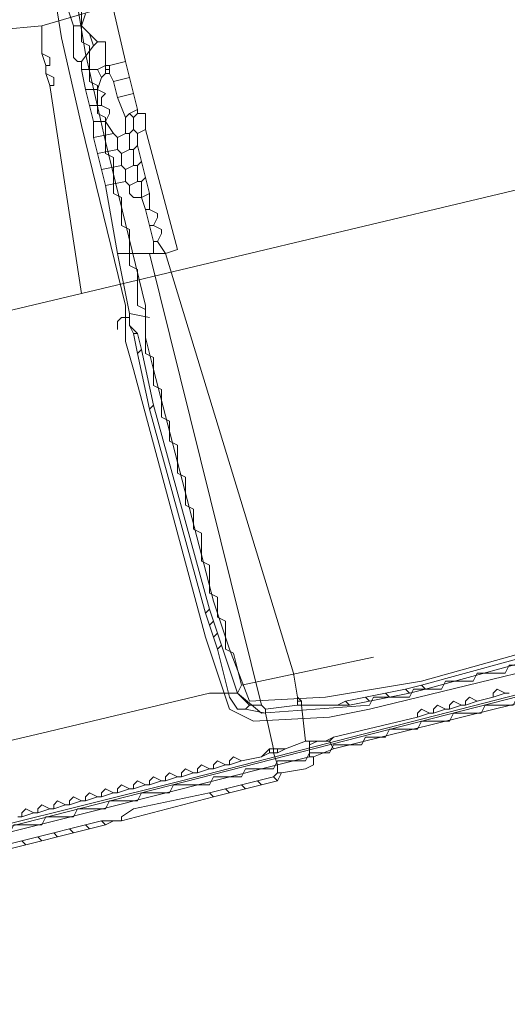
# Model space of a CAD drawing. Header units: metres. Extents: x 157984 to 159055, y 577129 to 578276.
# Tile 10 of 70: x 158171 to 158196, y 577543 to 577592. Entities that reach past the tile are written whole.
import ezdxf
from ezdxf.lldxf.tags import DXFTag

# ---------------------------------------------------------------- set-up
doc = ezdxf.new("R2010")
doc.units = ezdxf.units.M
for name, color, linetype, lineweight, true_color in [('B-OI-KL-DATA_ALLIANDER TELECOM_0000792941_VECT_16O029485-G', 3, 'KL-DATA-N', 18, 0x00ff00), ('B-OI-KL-DATA_KPN_0000546663_VECT_16O029485-G', 3, 'KL-DATA-N', 18, 0x00ff00), ('B-OI-KL-DATA_LIANDER_0000574962_VECT_16O029485-G', 3, 'KL-DATA-N', 18, 0x00ff00), ('B-OI-KL-DATA_ZIGGO SERVICES_0000565862_VECT_16O029485-G', 3, 'KL-DATA-N', 18, 0x00ff00), ('B-OI-KL-ET_MS_LIANDER_0000574962_VECT_16O029485-G', 7, 'KL-MS-N', 18, 0xa50000)]:
    doc.layers.add(name, color=color, linetype=linetype, lineweight=lineweight, true_color=true_color)
doc.styles.get("Standard").update_dxf_attribs({"font": 'romans.shx'})
tags = doc.linetypes.add('KL-DATA-N', pattern='A,4,-1,[101,NLCS.SHX,S=0.5,R=0,X=0,Y=0],-1,4,-1,["D",Standard,S=1,R=0,X=-0.25,Y=-0.5],-1.5', length=12.5).pattern_tags.tags
tags[18] = DXFTag(74, 10)
tags = doc.linetypes.add('KL-MS-N', pattern='A,4,-1,[103,NLCS.SHX,S=0.75,R=0,X=0,Y=0],-1,4,-1,["M",Standard,S=1,R=0,X=0,Y=-0.5],-2', length=13).pattern_tags.tags
tags[18] = DXFTag(74, 10)

msp = doc.modelspace()

# ---------------------------------------------------------------- linework, layer by layer
at = {"layer": 'B-OI-KL-DATA_ALLIANDER TELECOM_0000792941_VECT_16O029485-G', "flags": 128}
for points in [[(158215.3, 577686.1), (158191.7, 577666.1), (158189.5, 577663.3), (158187.9, 577662.7), (158187.3, 577662.1), (158184.1, 577659.3), (158181.9, 577655.5), (158181.9, 577654.5), (158181.7, 577654.5), (158181.1, 577653.5), (158181.1, 577652.1), (158180.3, 577648.9), (158176.9, 577636.1), (158174.5, 577615.3), (158174.3, 577610.5), (158173.5, 577604.9), (158172.7, 577600.5), (158173.1, 577600.3), (158173.1, 577596.9), (158173.5, 577596.7), (158173.5, 577595.3), (158173.9, 577595.1), (158173.9, 577593.3), (158174.3, 577593.1), (158174.3, 577591.3), (158174.7, 577591.1), (158174.7, 577589.3), (158175.1, 577589.1), (158175.1, 577587.7), (158175.5, 577587.5), (158175.5, 577585.7), (158175.9, 577585.5), (158175.9, 577583.7), (158176.3, 577583.5), (158176.3, 577582.1), (158176.7, 577581.9), (158176.7, 577580.1), (158177.1, 577579.9), (158177.1, 577578.1), (158177.5, 577577.9), (158177.5, 577575.7), (158177.9, 577575.5), (158177.9, 577574.1), (158178.3, 577573.9), (158178.3, 577572.5), (158178.7, 577572.3), (158178.7, 577571.3), (158179.1, 577571.1), (158179.1, 577569.7), (158179.5, 577569.5), (158179.5, 577568.1), (158179.9, 577567.9), (158179.9, 577566.9), (158180.3, 577566.7), (158180.3, 577565.3), (158180.7, 577565.1), (158180.7, 577563.7), (158181.1, 577563.5), (158181.1, 577562.5), (158181.5, 577562.3), (158181.5, 577560.9), (158181.9, 577560.7), (158182.3, 577559.1)], [(158231.9, 577569.9), (158229.7, 577569.3), (158229.5, 577568.9), (158228.5, 577568.9), (158228.3, 577568.5), (158227.3, 577568.5), (158227.1, 577568.1), (158226.1, 577568.1), (158225.9, 577567.7), (158224.9, 577567.7), (158224.7, 577567.3), (158223.3, 577567.3), (158223.1, 577566.9), (158221.3, 577566.9), (158221.1, 577566.5), (158219.7, 577566.5), (158219.5, 577566.1), (158218.1, 577566.1), (158217.9, 577565.7), (158216.5, 577565.7), (158216.3, 577565.3), (158214.9, 577565.3), (158214.7, 577564.9), (158213.3, 577564.9), (158213.1, 577564.5), (158211.7, 577564.5), (158211.5, 577564.1), (158210.1, 577564.1), (158209.9, 577563.7), (158208.9, 577563.7), (158208.7, 577563.3), (158207.3, 577563.3), (158207.1, 577562.9), (158205.7, 577562.9), (158205.5, 577562.5), (158204.5, 577562.5), (158204.3, 577562.1), (158202.9, 577562.1), (158202.7, 577561.7), (158201.3, 577561.7), (158201.1, 577561.3), (158200.1, 577561.3), (158199.9, 577560.9), (158198.5, 577560.9), (158198.3, 577560.5), (158196.9, 577560.5), (158196.7, 577560.1), (158195.7, 577560.1), (158195.5, 577559.7), (158194.1, 577559.7), (158193.9, 577559.3), (158192.5, 577559.3), (158192.3, 577558.9), (158190.9, 577558.9), (158190.7, 577558.5), (158188.9, 577558.5), (158188.7, 577558.1), (158183.3, 577557.7), (158182.1, 577558.7)], [(158232.3, 577568.5), (158232.1, 577568.1), (158231.1, 577568.1), (158230.9, 577567.7), (158229.5, 577567.7), (158229.3, 577567.3), (158228.5, 577567.3), (158228.3, 577566.9), (158226.9, 577566.9), (158226.7, 577566.5), (158225.7, 577566.5), (158225.5, 577566.1), (158224.1, 577566.1), (158223.9, 577565.7), (158222.9, 577565.7), (158222.7, 577565.3), (158221.3, 577565.3), (158221.1, 577564.9), (158220.1, 577564.9), (158219.9, 577564.5), (158218.9, 577564.5), (158218.7, 577564.1), (158217.3, 577564.1), (158217.1, 577563.7), (158216.1, 577563.7), (158215.9, 577563.3), (158214.5, 577563.3), (158214.3, 577562.9), (158213.3, 577562.9), (158213.1, 577562.5), (158211.7, 577562.5), (158211.5, 577562.1), (158210.1, 577562.1), (158209.9, 577561.7), (158208.5, 577561.7), (158208.3, 577561.3), (158206.9, 577561.3), (158206.7, 577560.9), (158205.3, 577560.9), (158205.1, 577560.5), (158203.7, 577560.5), (158203.5, 577560.1), (158202.1, 577560.1), (158201.9, 577559.7), (158200.5, 577559.7), (158200.3, 577559.3), (158199.3, 577559.3), (158199.1, 577558.9), (158197.7, 577558.9), (158197.5, 577558.5), (158196.1, 577558.5), (158195.9, 577558.1), (158194.5, 577558.1), (158194.3, 577557.7), (158192.9, 577557.7), (158192.7, 577557.3), (158191.3, 577557.3), (158191.1, 577556.9), (158189.7, 577556.9), (158189.5, 577556.5), (158188.5, 577556.5), (158188.3, 577556.1), (158186.9, 577556.1), (158186.7, 577555.7), (158185.7, 577555.7), (158185.5, 577555.3), (158184.1, 577555.3), (158183.9, 577554.9), (158182.5, 577554.9), (158182.3, 577554.5), (158180.9, 577554.5), (158180.7, 577554.1), (158178.9, 577554.1), (158178.7, 577553.7), (158177.3, 577553.7), (158177.1, 577553.3), (158175.7, 577553.3), (158175.5, 577552.9), (158174.1, 577552.9), (158173.9, 577552.5), (158172.5, 577552.5), (158172.3, 577552.1), (158170.9, 577552.1), (158170.7, 577551.7), (158169.3, 577551.7), (158169.1, 577551.3), (158168.1, 577551.3), (158167.9, 577550.9), (158166.5, 577550.9), (158166.3, 577550.5), (158164.9, 577550.5), (158164.7, 577550.1), (158162.9, 577550.1), (158162.7, 577549.7), (158161.3, 577549.7), (158161.1, 577549.3), (158159.7, 577549.3), (158159.5, 577548.9), (158158.1, 577548.9), (158157.9, 577548.5), (158156.5, 577548.5), (158156.3, 577548.1), (158154.9, 577548.1), (158154.7, 577547.7), (158153.3, 577547.7), (158153.1, 577547.3), (158151.7, 577547.3), (158151.5, 577546.9), (158150.1, 577546.9), (158149.9, 577546.5), (158148.5, 577546.5), (158148.3, 577546.1), (158147.3, 577546.1), (158147.1, 577545.7), (158145.7, 577545.7), (158145.5, 577545.3), (158144.1, 577545.3), (158143.9, 577544.9), (158142.5, 577544.9), (158142.3, 577544.5), (158141.3, 577544.5), (158141.1, 577544.1), (158139.7, 577544.1), (158139.5, 577543.7), (158138.1, 577543.7), (158137.9, 577543.3), (158136.5, 577543.3), (158136.3, 577542.9), (158135.3, 577542.9), (158135.1, 577542.5), (158133.7, 577542.5), (158133.5, 577542.1), (158132.1, 577542.1), (158131.9, 577541.7), (158130.5, 577541.7), (158130.3, 577541.3), (158128.9, 577541.3), (158128.7, 577540.9), (158127.7, 577540.9), (158127.5, 577540.5), (158126.1, 577540.5), (158125.9, 577540.1), (158124.5, 577540.1), (158124.3, 577539.7), (158122.9, 577539.7), (158122.7, 577539.3), (158121.3, 577539.3), (158121.1, 577538.9), (158119.7, 577538.9), (158119.5, 577538.5), (158118.1, 577538.5), (158117.9, 577538.1), (158116.5, 577538.1), (158116.3, 577537.7), (158114.9, 577537.7), (158114.7, 577537.3), (158113.3, 577537.3), (158113.1, 577536.9), (158111.7, 577536.9), (158111.5, 577536.5), (158110.1, 577536.5), (158109.9, 577536.1), (158108.5, 577536.1), (158108.3, 577535.7), (158107.3, 577535.7), (158107.1, 577535.3), (158105.7, 577535.3), (158105.5, 577534.9), (158104.1, 577534.9), (158103.9, 577534.5), (158102.5, 577534.5), (158102.3, 577534.1), (158101.3, 577534.1), (158101.1, 577533.7), (158099.7, 577533.7), (158099.5, 577533.3), (158098.1, 577533.3), (158097.9, 577532.9), (158096.5, 577532.9), (158096.3, 577532.5), (158094.9, 577532.5), (158094.7, 577532.1), (158093.7, 577532.1), (158093.5, 577531.7), (158092.1, 577531.7), (158091.9, 577531.3), (158090.5, 577531.3), (158090.3, 577530.9), (158088.9, 577530.9), (158088.7, 577530.5), (158087.3, 577530.5), (158087.1, 577530.1), (158086.1, 577530.1), (158085.9, 577529.7), (158084.5, 577529.7), (158084.3, 577529.3), (158082.9, 577529.3), (158082.7, 577528.9), (158081.3, 577528.9), (158081.1, 577528.5), (158080.1, 577528.5), (158079.9, 577528.1), (158078.5, 577528.1), (158078.3, 577527.7), (158076.9, 577527.7), (158076.7, 577527.3), (158075.3, 577527.3), (158075.1, 577526.9), (158073.7, 577526.9), (158073.5, 577526.5), (158072.5, 577526.5), (158072.3, 577526.1), (158070.9, 577526.1), (158070.7, 577525.7), (158069.3, 577525.7), (158069.1, 577525.3), (158067.7, 577525.3), (158067.5, 577524.9), (158066.1, 577524.9), (158065.9, 577524.5), (158064.5, 577524.5), (158064.3, 577524.1), (158062.9, 577524.1), (158062.7, 577523.7), (158061.3, 577523.7), (158061.1, 577523.3), (158060.1, 577523.3), (158059.9, 577522.9), (158058.5, 577522.9), (158058.3, 577522.5), (158056.9, 577522.5), (158056.7, 577522.1), (158055.3, 577522.1), (158055.1, 577521.7), (158054.1, 577521.7), (158053.9, 577521.3), (158052.5, 577521.3), (158052.3, 577520.9), (158050.9, 577520.9), (158050.7, 577520.5), (158049.3, 577520.5), (158049.1, 577520.1), (158048.1, 577520.1), (158047.9, 577519.7), (158046.5, 577519.7), (158046.3, 577519.3), (158044.9, 577519.3), (158044.7, 577518.9), (158043.3, 577518.9), (158043.1, 577518.5), (158041.7, 577518.5), (158041.5, 577518.1), (158040.5, 577518.1), (158040.3, 577517.7), (158038.9, 577517.7), (158038.7, 577517.3), (158037.3, 577517.3), (158037.1, 577516.9), (158036.5, 577516.9), (158036.5, 577517.1)], [(158188.9, 577560.5), (158182.3, 577559.1)], [(158182.3, 577559.1), (158182.1, 577558.7)], [(158182.1, 577558.7), (158180.7, 577558.7), (158172.3, 577556.7), (158151.9, 577551.9), (158149.9, 577551.1), (158148.7, 577551.1), (158141.5, 577549.1), (158139.5, 577548.3), (158138.3, 577548.3), (158135.5, 577547.5), (158133.5, 577546.7), (158132.3, 577546.7), (158124.7, 577544.7), (158122.7, 577543.9), (158121.5, 577543.9), (158115.5, 577542.3), (158113.5, 577541.5), (158112.3, 577541.5), (158107.9, 577540.3), (158105.9, 577539.5), (158104.7, 577539.5), (158094.3, 577536.7), (158073.9, 577530.7), (158072.7, 577530.7), (158067.1, 577529.1), (158053.5, 577525.1), (158052.3, 577525.1), (158045.1, 577523.1), (158043.1, 577522.3), (158035.3, 577520.7)]]:
    msp.add_lwpolyline(points, dxfattribs=at)
at = {"layer": 'B-OI-KL-DATA_KPN_0000546663_VECT_16O029485-G', "flags": 128}
for points in [[(158186.5, 577607.1), (158186.5, 577604.1), (158186.3, 577603.1), (158185.5, 577600.7), (158184.7, 577599.3), (158183.3, 577597.3), (158182.3, 577596.3), (158179.9, 577594.5), (158179.1, 577594.1), (158172.3, 577592.1)], [(158174.3, 577578.7), (158207.9, 577586.7), (158257.5, 577600.7), (158270.7, 577603.1), (158274.7, 577603.1), (158298.3, 577605.5), (158332.5, 577605.3), (158334.9, 577605.1), (158349.5, 577603.7), (158369.9, 577601.1), (158397.9, 577595.5), (158403.1, 577594.3), (158462.7, 577580.3), (158462.9, 577579.1), (158462.7, 577578.3), (158458.9, 577560.7)], [(158172.3, 577592.1), (158170.1, 577591.9), (158165.3, 577590.7), (158136.3, 577583.7), (158133.7, 577582.9), (158124.3, 577579.9), (158124.7, 577566.9), (158174.3, 577578.7)], [(158172.3, 577592.1), (158172.3, 577590.7)], [(158172.3, 577590.7), (158172.7, 577590.5), (158172.7, 577590.1), (158172.5, 577590.1)], [(158172.3, 577590.7), (158172.5, 577590.1)], [(158172.5, 577590.1), (158172.5, 577589.7)], [(158172.5, 577589.7), (158172.9, 577589.5), (158172.9, 577589.1), (158172.7, 577589.1)], [(158172.5, 577589.7), (158172.7, 577589.1)], [(158172.7, 577589.1), (158174.3, 577578.7)]]:
    msp.add_lwpolyline(points, dxfattribs=at)
at = {"layer": 'B-OI-KL-DATA_LIANDER_0000574962_VECT_16O029485-G', "flags": 128}
for points in [[(158215.1, 577686.7), (158213.9, 577686.1), (158211.9, 577684.3), (158196.3, 577671.3), (158190.9, 577666.5), (158190.5, 577665.5), (158189.1, 577663.9), (158187.5, 577663.5), (158187.3, 577663.3), (158183.1, 577659.5), (158181.1, 577655.7), (158176.9, 577640.9), (158175.9, 577635.9), (158174.9, 577624.9), (158173.5, 577613.7), (158173.3, 577610.3), (158172.7, 577606.7), (158172.1, 577603.9), (158171.9, 577600.7), (158172.1, 577598.9), (158173.3, 577591.5), (158174.3, 577587.1), (158176.5, 577578.1), (158176.5, 577576.3), (158176.9, 577574.9), (158180.5, 577561.5), (158181.7, 577557.9), (158182.9, 577557.3), (158186.7, 577557.5), (158188.7, 577557.9), (158202.7, 577561.3), (158213.7, 577564.3), (158220.9, 577566.5), (158222.7, 577566.5), (158223.9, 577566.9), (158228.3, 577568.1)], [(158215.3, 577685.7), (158203.7, 577676.3), (158201.3, 577674.1), (158192.5, 577666.3), (158192.1, 577666.3), (158191.5, 577665.7), (158191.3, 577664.9), (158190.7, 577664.3), (158190.1, 577663.5), (158188.9, 577662.7), (158187.7, 577662.3), (158187.3, 577661.9), (158185.3, 577660.3), (158183.7, 577658.7), (158182.1, 577655.9), (158177.7, 577639.7), (158176.9, 577635.9), (158176.7, 577633.9), (158174.3, 577613.7), (158174.3, 577610.3), (158174.1, 577609.1), (158173.1, 577603.7), (158172.9, 577600.7), (158173.1, 577599.1), (158174.5, 577590.7), (158175.5, 577586.3), (158177.5, 577578.1), (158177.5, 577576.5), (158177.9, 577574.9), (158180.9, 577563.3), (158181.7, 577560.9), (158182.7, 577558.3), (158186.5, 577558.5), (158191.3, 577559.3), (158220.7, 577567.5), (158222.9, 577567.5), (158224.3, 577567.9), (158230.5, 577570.1), (158231.5, 577570.1)], [(158228.3, 577567.5), (158213.5, 577562.9), (158210.1, 577562.1), (158088.1, 577530.9), (158080.9, 577528.9), (158051.3, 577520.9), (158036.1, 577517.1), (158035.9, 577517.3)]]:
    msp.add_lwpolyline(points, dxfattribs=at)
at = {"layer": 'B-OI-KL-DATA_ZIGGO SERVICES_0000565862_VECT_16O029485-G', "flags": 128}
msp.add_lwpolyline([(158227.5, 577567.3), (158211.3, 577562.5), (158206.5, 577561.3), (158179.3, 577554.3), (158137.5, 577543.9), (158128.7, 577541.5), (158087.3, 577530.9), (158080.3, 577528.9), (158060.1, 577523.3), (158052.9, 577521.5), (158035.9, 577517.3)], dxfattribs=at)
at = {"layer": 'B-OI-KL-ET_MS_LIANDER_0000574962_VECT_16O029485-G', "flags": 128}
for points in [[(158173.5, 577593.3), (158173.9, 577592.1)], [(158175.5, 577592.9), (158175.9, 577592.9), (158176.5, 577590.3)], [(158174.5, 577592.7), (158174.3, 577592.1)], [(158173.9, 577592.1), (158174.3, 577592.1)], [(158173.9, 577592.1), (158173.9, 577590.5), (158174.1, 577590.3), (158174.3, 577590.3)], [(158174.3, 577592.1), (158174.7, 577591.7)], [(158174.7, 577591.7), (158175.1, 577591.3)], [(158174.7, 577591.7), (158174.9, 577591.1)], [(158174.9, 577591.1), (158174.3, 577590.3)], [(158175.1, 577591.3), (158174.9, 577591.1)], [(158175.1, 577591.3), (158175.5, 577591.3), (158175.5, 577590.1)], [(158174.3, 577590.3), (158174.3, 577589.9)], [(158175.5, 577590.1), (158175.1, 577589.9)], [(158175.5, 577590.1), (158175.7, 577590.1)], [(158175.5, 577590.1), (158175.5, 577589.9)], [(158176.5, 577590.3), (158175.7, 577590.1)], [(158175.7, 577590.1), (158175.7, 577589.9)], [(158176.5, 577590.3), (158176.7, 577589.5)], [(158174.3, 577589.9), (158175.1, 577589.9)], [(158174.3, 577589.9), (158174.5, 577588.9)], [(158175.1, 577589.9), (158175.3, 577589.5)], [(158175.3, 577589.5), (158175.1, 577588.9)], [(158175.5, 577589.7), (158175.3, 577589.5)], [(158175.5, 577589.9), (158175.7, 577589.9)], [(158175.5, 577589.9), (158175.5, 577589.7)], [(158175.5, 577589.7), (158175.7, 577589.7)], [(158175.7, 577589.9), (158175.7, 577589.7)], [(158175.7, 577589.7), (158175.9, 577589.3)], [(158176.7, 577589.5), (158175.9, 577589.3)], [(158176.7, 577589.5), (158176.9, 577588.7)], [(158175.9, 577589.3), (158176.1, 577588.5)], [(158174.5, 577588.9), (158175.1, 577588.9)], [(158174.5, 577588.9), (158174.7, 577588.1)], [(158175.1, 577588.9), (158175.5, 577588.7), (158175.3, 577588.5), (158175.3, 577588.1)], [(158176.9, 577588.7), (158176.1, 577588.5)], [(158176.1, 577588.5), (158176.5, 577587.5)], [(158176.9, 577588.7), (158177.1, 577587.9)], [(158174.7, 577588.1), (158175.3, 577588.1)], [(158174.7, 577588.1), (158174.9, 577587.3)], [(158175.3, 577588.1), (158175.7, 577587.9), (158175.7, 577587.7), (158175.5, 577587.3)], [(158176.7, 577587.7), (158176.5, 577587.5)], [(158176.5, 577587.5), (158176.5, 577586.7)], [(158177.1, 577587.9), (158176.7, 577587.7)], [(158176.7, 577587.7), (158176.9, 577587.5)], [(158177.1, 577587.7), (158176.9, 577587.5)], [(158176.9, 577587.5), (158176.9, 577586.9)], [(158177.1, 577587.9), (158177.1, 577587.7)], [(158177.1, 577587.7), (158177.5, 577587.7), (158177.5, 577586.9)], [(158174.9, 577587.3), (158175.5, 577587.3)], [(158174.9, 577587.3), (158174.9, 577586.5)], [(158175.5, 577587.3), (158175.9, 577586.7)], [(158175.9, 577586.7), (158174.9, 577586.5)], [(158174.9, 577586.5), (158175.1, 577585.7)], [(158175.9, 577586.7), (158176.1, 577586.5)], [(158176.5, 577586.7), (158176.1, 577586.5)], [(158176.1, 577586.5), (158176.1, 577585.9)], [(158176.5, 577586.7), (158176.7, 577586.7)], [(158176.9, 577586.9), (158176.7, 577586.7)], [(158176.7, 577586.7), (158176.7, 577585.9)], [(158176.9, 577586.9), (158177.1, 577586.7)], [(158177.5, 577586.9), (158177.1, 577586.7)], [(158177.1, 577586.7), (158177.1, 577586.1)], [(158177.5, 577586.9), (158179.1, 577580.9), (158178.5, 577580.7)], [(158177.1, 577586.1), (158176.9, 577585.9)], [(158177.1, 577586.1), (158177.3, 577585.3)], [(158176.1, 577585.9), (158175.1, 577585.7)], [(158175.1, 577585.7), (158175.3, 577584.9)], [(158176.1, 577585.9), (158176.3, 577585.7)], [(158176.7, 577585.9), (158176.3, 577585.7)], [(158176.3, 577585.7), (158176.3, 577585.1)], [(158176.7, 577585.9), (158176.9, 577585.9)], [(158176.9, 577585.9), (158176.9, 577585.1)], [(158176.3, 577585.1), (158175.3, 577584.9)], [(158176.3, 577585.1), (158176.5, 577584.9)], [(158176.9, 577585.1), (158176.5, 577584.9)], [(158176.9, 577585.1), (158177.1, 577585.1)], [(158177.3, 577585.3), (158177.1, 577585.1)], [(158177.1, 577585.1), (158177.1, 577584.3)], [(158177.3, 577585.3), (158177.5, 577584.5)], [(158175.3, 577584.9), (158175.5, 577584.1)], [(158176.5, 577584.9), (158176.5, 577584.3)], [(158177.5, 577584.5), (158177.3, 577584.3)], [(158177.5, 577584.5), (158177.7, 577583.7)], [(158176.5, 577584.3), (158175.5, 577584.1)], [(158175.5, 577584.1), (158176.1, 577580.7)], [(158176.5, 577584.3), (158176.7, 577584.1)], [(158177.1, 577584.3), (158176.7, 577584.1)], [(158176.7, 577584.1), (158176.7, 577583.7), (158176.9, 577583.5), (158177.3, 577583.5)], [(158177.1, 577584.3), (158177.3, 577584.3)], [(158177.3, 577584.3), (158177.3, 577583.5)], [(158177.7, 577583.7), (158177.3, 577583.5)], [(158177.3, 577583.5), (158177.5, 577582.9)], [(158177.7, 577583.7), (158177.7, 577582.9)], [(158177.5, 577582.9), (158177.7, 577582.9)], [(158177.5, 577582.9), (158177.7, 577582.1)], [(158177.7, 577582.9), (158178.1, 577582.7), (158178.1, 577582.5), (158177.9, 577582.1)], [(158177.7, 577582.1), (158177.9, 577582.1)], [(158177.7, 577582.1), (158177.9, 577581.3)], [(158177.9, 577582.1), (158178.3, 577581.9), (158178.3, 577581.7), (158178.1, 577581.3)], [(158177.9, 577581.3), (158178.1, 577581.3)], [(158177.9, 577581.3), (158177.9, 577580.7)], [(158178.1, 577581.3), (158178.5, 577580.7)], [(158176.1, 577580.7), (158177.7, 577580.7)], [(158176.1, 577580.7), (158176.7, 577577.7)], [(158177.7, 577580.7), (158177.9, 577580.7)], [(158177.7, 577580.7), (158183.3, 577558.1)], [(158177.9, 577580.7), (158178.5, 577580.7)], [(158178.5, 577580.7), (158184.9, 577559.7), (158185.1, 577558.5)], [(158176.7, 577577.7), (158177.7, 577577.5)], [(158176.7, 577577.7), (158176.7, 577577.5)], [(158176.7, 577577.5), (158176.3, 577577.5), (158176.1, 577577.3), (158176.1, 577576.9)], [(158176.7, 577577.5), (158176.7, 577577.1)], [(158176.7, 577577.1), (158177.1, 577576.7)], [(158176.7, 577577.1), (158176.9, 577576.7)], [(158176.9, 577576.7), (158177.1, 577576.7)], [(158176.9, 577576.7), (158177.1, 577575.7)], [(158177.1, 577576.7), (158177.3, 577575.9)], [(158177.3, 577575.9), (158177.1, 577575.7)], [(158177.1, 577575.7), (158177.7, 577572.9)], [(158177.3, 577575.9), (158177.9, 577573.1)], [(158177.9, 577573.1), (158177.7, 577572.9)], [(158177.7, 577572.9), (158180.5, 577562.7)], [(158177.9, 577573.1), (158180.7, 577562.9)], [(158234.5, 577569.1), (158234.5, 577568.7), (158211.1, 577561.9), (158206.3, 577560.7), (158186.9, 577555.9)], [(158180.7, 577562.9), (158180.5, 577562.7)], [(158180.7, 577562.9), (158180.9, 577562.3)], [(158180.5, 577562.7), (158180.7, 577562.1)], [(158180.9, 577562.3), (158180.7, 577562.1)], [(158180.7, 577562.1), (158180.9, 577561.5)], [(158180.9, 577562.3), (158181.1, 577561.7)], [(158181.1, 577561.7), (158180.9, 577561.5)], [(158180.9, 577561.5), (158181.1, 577560.9)], [(158181.1, 577561.7), (158181.3, 577561.1)], [(158181.3, 577561.1), (158181.1, 577560.9)], [(158181.1, 577560.9), (158181.7, 577558.5), (158182.1, 577557.9), (158182.5, 577557.9)], [(158181.3, 577561.1), (158182.1, 577558.7), (158182.5, 577558.3), (158182.7, 577558.1)], [(158197.9, 577560.9), (158191.3, 577559.1)], [(158198.1, 577560.7), (158191.5, 577558.9)], [(158190.5, 577558.9), (158189.5, 577558.7)], [(158191.3, 577559.1), (158190.5, 577558.9)], [(158190.5, 577558.9), (158190.7, 577558.7)], [(158191.5, 577558.9), (158190.7, 577558.7)], [(158191.3, 577559.1), (158191.5, 577558.9)], [(158195.5, 577558.7), (158195.1, 577558.9), (158194.9, 577558.7), (158194.9, 577558.5)], [(158185.1, 577558.5), (158185.3, 577558.3)], [(158185.1, 577558.5), (158185.1, 577558.3)], [(158188.5, 577558.5), (158187.5, 577558.3)], [(158189.5, 577558.7), (158188.5, 577558.5)], [(158188.5, 577558.5), (158188.7, 577558.3)], [(158189.7, 577558.5), (158188.7, 577558.3)], [(158189.5, 577558.7), (158189.7, 577558.5)], [(158190.7, 577558.7), (158189.7, 577558.5)], [(158194.1, 577558.3), (158193.7, 577558.5), (158193.5, 577558.3), (158193.5, 577558.1)], [(158194.9, 577558.5), (158194.1, 577558.3)], [(158195.5, 577558.7), (158194.9, 577558.5)], [(158195.5, 577558.7), (158195.7, 577558.7)], [(158182.7, 577558.1), (158182.5, 577557.9)], [(158182.5, 577557.9), (158183.5, 577557.7)], [(158182.7, 577558.1), (158183.3, 577558.1)], [(158183.3, 577558.1), (158183.5, 577557.9)], [(158185.1, 577558.1), (158183.5, 577557.9)], [(158183.5, 577557.9), (158183.5, 577557.7)], [(158185.1, 577558.3), (158185.3, 577558.3)], [(158185.1, 577558.3), (158185.1, 577558.1)], [(158185.1, 577558.1), (158185.3, 577558.1)], [(158185.3, 577558.3), (158185.3, 577558.1)], [(158185.3, 577558.1), (158187.1, 577558.1)], [(158185.3, 577558.1), (158185.5, 577556.3)], [(158187.5, 577558.3), (158187.1, 577558.1)], [(158187.1, 577558.1), (158187.7, 577558.1)], [(158187.5, 577558.3), (158187.7, 577558.1)], [(158188.7, 577558.3), (158187.7, 577558.1)], [(158191.7, 577557.7), (158191.3, 577557.9), (158191.1, 577557.7), (158191.1, 577557.5)], [(158192.5, 577557.9), (158192.1, 577558.1), (158191.9, 577557.9), (158191.9, 577557.7)], [(158192.5, 577557.9), (158191.9, 577557.7)], [(158192.5, 577557.9), (158192.7, 577557.9)], [(158193.3, 577558.1), (158192.9, 577558.3), (158192.7, 577558.1), (158192.7, 577557.9)], [(158193.3, 577558.1), (158192.7, 577557.9)], [(158193.3, 577558.1), (158193.5, 577558.1)], [(158194.1, 577558.3), (158193.5, 577558.1)], [(158183.5, 577557.7), (158183.9, 577555.9)], [(158191.1, 577557.5), (158186.9, 577556.5)], [(158191.7, 577557.7), (158191.1, 577557.5)], [(158191.7, 577557.7), (158191.9, 577557.7)], [(158186.9, 577556.5), (158186.5, 577556.3)], [(158186.9, 577556.5), (158186.7, 577556.3)], [(158185.5, 577556.3), (158184.5, 577555.9)], [(158185.5, 577556.3), (158185.7, 577556.3)], [(158185.7, 577556.3), (158186.1, 577556.3)], [(158185.7, 577556.3), (158185.7, 577556.1)], [(158186.1, 577556.3), (158185.7, 577556.1)], [(158185.7, 577556.1), (158185.7, 577555.5)], [(158186.1, 577556.3), (158186.5, 577556.3)], [(158186.5, 577556.3), (158186.7, 577556.3)], [(158186.7, 577556.3), (158186.9, 577555.9)], [(158182.3, 577555.3), (158181.9, 577555.5), (158181.7, 577555.3), (158181.7, 577555.1)], [(158183.3, 577555.5), (158182.3, 577555.3)], [(158183.7, 577555.9), (158183.3, 577555.5)], [(158183.7, 577555.7), (158183.3, 577555.5)], [(158183.7, 577555.9), (158183.9, 577555.9)], [(158183.7, 577555.9), (158183.7, 577555.7)], [(158183.7, 577555.7), (158183.9, 577555.7)], [(158183.9, 577555.9), (158184.1, 577555.9)], [(158183.9, 577555.9), (158183.9, 577555.7)], [(158183.9, 577555.7), (158184.1, 577555.7)], [(158183.9, 577555.7), (158184.1, 577555.1)], [(158184.1, 577555.9), (158184.5, 577555.9)], [(158184.1, 577555.9), (158184.1, 577555.7)], [(158184.5, 577555.9), (158184.1, 577555.7)], [(158185.7, 577555.5), (158184.1, 577555.1)], [(158185.9, 577555.5), (158185.9, 577555.1), (158185.5, 577554.9), (158184.3, 577554.7)], [(158185.7, 577555.5), (158185.9, 577555.5)], [(158186.9, 577555.9), (158185.9, 577555.5)], [(158184.1, 577555.1), (158139.5, 577543.9)], [(158180.7, 577554.9), (158180.3, 577555.1), (158180.1, 577554.9), (158180.1, 577554.7)], [(158181.5, 577555.1), (158181.1, 577555.3), (158180.9, 577555.1), (158180.9, 577554.9)], [(158181.5, 577555.1), (158180.9, 577554.9)], [(158181.5, 577555.1), (158181.7, 577555.1)], [(158182.3, 577555.3), (158181.7, 577555.1)], [(158184.1, 577555.1), (158184.1, 577554.7)], [(158178.3, 577554.3), (158177.9, 577554.5), (158177.7, 577554.3), (158177.7, 577554.1)], [(158179.1, 577554.5), (158178.7, 577554.7), (158178.5, 577554.5), (158178.5, 577554.3)], [(158179.1, 577554.5), (158178.5, 577554.3)], [(158179.1, 577554.5), (158179.3, 577554.5)], [(158179.9, 577554.7), (158179.5, 577554.9), (158179.3, 577554.7), (158179.3, 577554.5)], [(158179.9, 577554.7), (158179.3, 577554.5)], [(158179.9, 577554.7), (158180.1, 577554.7)], [(158180.7, 577554.9), (158180.1, 577554.7)], [(158180.7, 577554.9), (158180.9, 577554.9)], [(158183.9, 577554.5), (158183.1, 577554.3)], [(158184.1, 577554.7), (158183.9, 577554.5)], [(158183.9, 577554.5), (158184.1, 577554.3)], [(158184.1, 577554.7), (158184.3, 577554.7)], [(158184.3, 577554.7), (158184.1, 577554.3)], [(158176.7, 577553.9), (158176.3, 577554.1), (158176.1, 577553.9), (158176.1, 577553.7)], [(158177.5, 577554.1), (158177.1, 577554.3), (158176.9, 577554.1), (158176.9, 577553.9)], [(158177.5, 577554.1), (158176.9, 577553.9)], [(158177.5, 577554.1), (158177.7, 577554.1)], [(158178.3, 577554.3), (158177.7, 577554.1)], [(158178.3, 577554.3), (158178.5, 577554.3)], [(158182.3, 577554.1), (158181.5, 577553.9)], [(158183.1, 577554.3), (158182.3, 577554.1)], [(158182.3, 577554.1), (158182.5, 577553.9)], [(158183.3, 577554.1), (158182.5, 577553.9)], [(158183.1, 577554.3), (158183.3, 577554.1)], [(158184.1, 577554.3), (158183.3, 577554.1)], [(158174.3, 577553.3), (158173.9, 577553.5), (158173.7, 577553.3), (158173.7, 577553.1)], [(158175.1, 577553.5), (158174.7, 577553.7), (158174.5, 577553.5), (158174.5, 577553.3)], [(158175.1, 577553.5), (158174.5, 577553.3)], [(158175.1, 577553.5), (158175.3, 577553.5)], [(158175.9, 577553.7), (158175.5, 577553.9), (158175.3, 577553.7), (158175.3, 577553.5)], [(158175.9, 577553.7), (158175.3, 577553.5)], [(158175.9, 577553.7), (158176.1, 577553.7)], [(158176.7, 577553.9), (158176.1, 577553.7)], [(158180.7, 577553.7), (158176.9, 577552.9), (158176.3, 577552.5), (158176.3, 577552.3)], [(158180.9, 577553.5), (158176.3, 577552.3)], [(158176.7, 577553.9), (158176.9, 577553.9)], [(158181.5, 577553.9), (158180.7, 577553.7)], [(158180.7, 577553.7), (158180.9, 577553.5)], [(158181.7, 577553.7), (158180.9, 577553.5)], [(158181.5, 577553.9), (158181.7, 577553.7)], [(158182.5, 577553.9), (158181.7, 577553.7)], [(158172.7, 577552.9), (158172.3, 577553.1), (158172.1, 577552.9), (158172.1, 577552.7)], [(158173.5, 577553.1), (158173.1, 577553.3), (158172.9, 577553.1), (158172.9, 577552.9)], [(158173.5, 577553.1), (158172.9, 577552.9)], [(158173.5, 577553.1), (158173.7, 577553.1)], [(158174.3, 577553.3), (158173.7, 577553.1)], [(158174.3, 577553.3), (158174.5, 577553.3)], [(158171.1, 577552.5), (158171.3, 577552.5)], [(158171.9, 577552.7), (158171.5, 577552.9), (158171.3, 577552.7), (158171.3, 577552.5)], [(158171.9, 577552.7), (158171.3, 577552.5)], [(158171.9, 577552.7), (158172.1, 577552.7)], [(158172.7, 577552.9), (158172.1, 577552.7)], [(158172.7, 577552.9), (158172.9, 577552.9)], [(158174.5, 577552.1), (158173.7, 577551.9)], [(158175.3, 577552.3), (158174.5, 577552.1)], [(158174.5, 577552.1), (158174.7, 577551.9)], [(158175.5, 577552.1), (158174.7, 577551.9)], [(158175.3, 577552.3), (158175.9, 577552.3)], [(158175.3, 577552.3), (158175.5, 577552.1)], [(158175.9, 577552.3), (158175.5, 577552.1)], [(158175.9, 577552.3), (158176.3, 577552.3)], [(158172.1, 577551.5), (158171.3, 577551.3)], [(158172.9, 577551.7), (158172.1, 577551.5)], [(158172.1, 577551.5), (158172.3, 577551.3)], [(158173.1, 577551.5), (158172.3, 577551.3)], [(158173.7, 577551.9), (158172.9, 577551.7)], [(158172.9, 577551.7), (158173.1, 577551.5)], [(158173.9, 577551.7), (158173.1, 577551.5)], [(158173.7, 577551.9), (158173.9, 577551.7)], [(158174.7, 577551.9), (158173.9, 577551.7)], [(158171.3, 577551.3), (158170.5, 577551.1)], [(158171.5, 577551.1), (158170.7, 577550.9)], [(158171.3, 577551.3), (158171.5, 577551.1)], [(158172.3, 577551.3), (158171.5, 577551.1)]]:
    msp.add_lwpolyline(points, dxfattribs=at)

doc.saveas('drawing.dxf')
